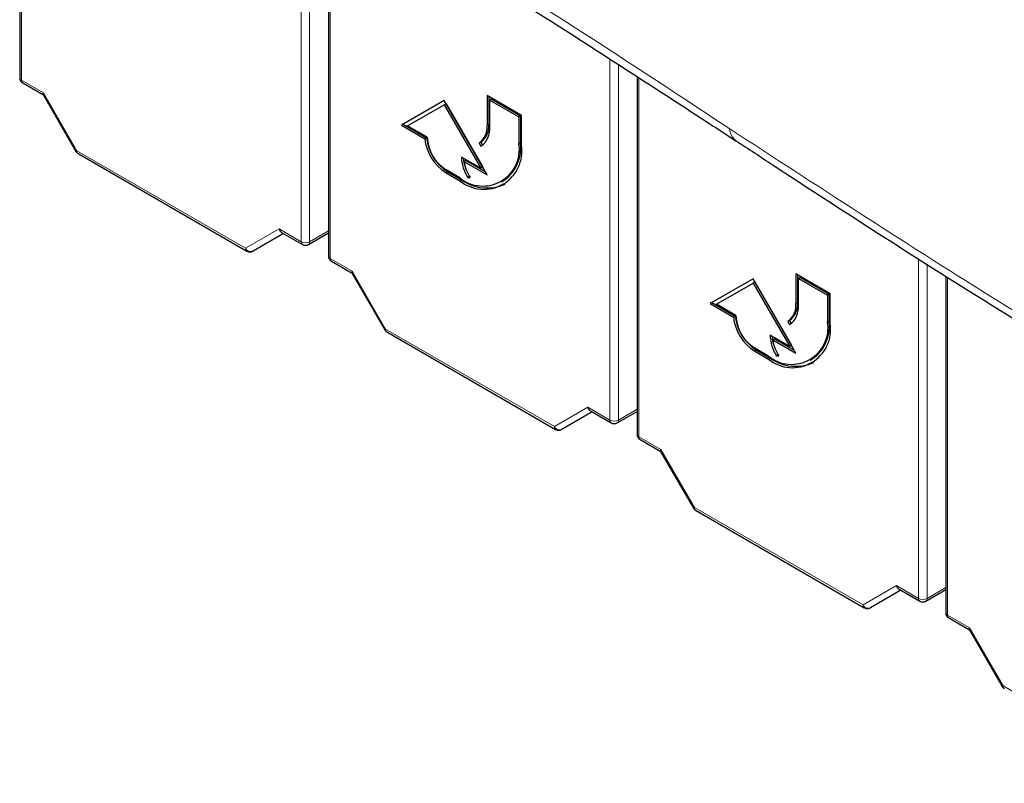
# Paper-space layout 'Blatt2' of a CAD drawing. Header units: millimetres. Extents: x 5 to 418, y 2 to 292.
# Tile 3 of 71: x 106 to 127, y 108 to 124. Entities that reach past the tile are written whole.
import ezdxf

# ---------------------------------------------------------------- set-up
doc = ezdxf.new("R2010")
doc.units = ezdxf.units.MM

psp = doc.layouts.new('Blatt2')

# ---------------------------------------------------------------- linework, layer by layer
at = {"color": 7, "linetype": 'Continuous', "lineweight": 25}
for p, q in [((106.462, 130.011), (106.462, 122.925)), ((112.826, 126.338), (112.826, 119.252)), ((106.525, 122.817), (106.95, 122.572)), ((119.19, 122.942), (119.19, 115.578)), ((106.949, 122.575), (107.623, 121.406)), ((115.216, 122.454), (114.332, 121.943)), ((115.216, 122.454), (114.367, 121.964)), ((116.1, 120.923), (115.216, 122.454)), ((116.807, 122.148), (116.1, 122.556)), ((116.1, 122.556), (116.1, 121.944)), ((116.135, 122.536), (116.135, 121.964)), ((116.188, 122.485), (116.153, 122.464)), ((116.153, 121.913), (116.153, 122.464)), ((116.153, 122.464), (116.754, 122.117)), ((116.188, 122.485), (116.789, 122.138)), ((114.46, 121.931), (115.216, 122.367)), ((115.251, 122.388), (115.216, 122.367)), ((115.216, 122.367), (115.972, 121.058)), ((115.251, 122.388), (116.007, 121.079)), ((116.789, 122.138), (116.754, 122.117)), ((116.754, 122.117), (116.754, 121.566)), ((116.789, 122.138), (116.789, 121.586)), ((116.807, 121.535), (116.807, 122.148)), ((114.367, 121.964), (114.332, 121.943)), ((114.332, 121.943), (114.812, 121.666)), ((114.367, 121.964), (114.848, 121.687)), ((114.862, 121.699), (114.46, 121.931)), ((114.848, 121.687), (114.812, 121.666)), ((115.969, 121.598), (115.934, 121.577)), ((115.969, 121.598), (116.005, 121.535)), ((115.934, 121.577), (115.971, 121.512)), ((107.669, 121.361), (111.147, 119.353)), ((115.972, 121.058), (115.569, 121.29)), ((115.657, 121.219), (115.622, 121.199)), ((115.622, 121.199), (116.1, 120.923)), ((115.657, 121.219), (116.064, 120.984)), ((115.534, 120.862), (115.251, 121.025)), ((115.286, 120.984), (115.569, 120.821)), ((116.007, 121.079), (115.972, 121.058)), ((115.251, 120.964), (115.534, 120.8)), ((115.738, 120.887), (115.703, 120.867)), ((115.703, 120.867), (115.751, 120.867)), ((116.396, 120.776), (116.432, 120.797)), ((111.899, 119.715), (111.274, 119.353)), ((111.863, 119.736), (112.291, 119.488)), ((112.416, 119.488), (112.826, 119.725)), ((112.889, 119.143), (113.314, 118.898)), ((113.312, 118.901), (113.987, 117.733)), ((121.58, 118.78), (120.696, 118.27)), ((121.58, 118.78), (120.731, 118.29)), ((122.464, 117.249), (121.58, 118.78)), ((123.171, 118.474), (122.464, 118.882)), ((122.464, 118.882), (122.464, 118.27)), ((122.499, 118.862), (122.499, 118.29)), ((122.552, 118.811), (122.517, 118.79)), ((122.517, 118.239), (122.517, 118.79)), ((122.517, 118.79), (123.118, 118.443)), ((122.552, 118.811), (123.153, 118.464)), ((125.554, 118.839), (125.554, 111.904)), ((120.824, 118.257), (121.58, 118.693)), ((121.615, 118.714), (121.58, 118.693)), ((121.58, 118.693), (122.336, 117.384)), ((121.615, 118.714), (122.371, 117.405)), ((123.153, 118.464), (123.118, 118.443)), ((123.118, 118.443), (123.118, 117.892)), ((123.153, 118.464), (123.153, 117.913)), ((123.171, 117.862), (123.171, 118.474)), ((120.731, 118.29), (120.696, 118.27)), ((120.696, 118.27), (121.176, 117.992)), ((120.731, 118.29), (121.212, 118.013)), ((121.226, 118.025), (120.824, 118.257)), ((121.212, 118.013), (121.176, 117.992)), ((122.333, 117.924), (122.298, 117.904)), ((122.298, 117.904), (122.335, 117.839)), ((122.333, 117.924), (122.369, 117.861)), ((114.033, 117.687), (117.511, 115.679)), ((122.336, 117.384), (121.933, 117.617)), ((122.021, 117.545), (121.986, 117.525)), ((122.021, 117.545), (122.428, 117.31)), ((121.898, 117.188), (121.615, 117.351)), ((121.986, 117.525), (122.464, 117.249)), ((122.371, 117.405), (122.336, 117.384)), ((121.615, 117.29), (121.898, 117.127)), ((121.65, 117.31), (121.933, 117.147)), ((122.102, 117.213), (122.067, 117.193)), ((122.067, 117.193), (122.115, 117.193)), ((122.76, 117.102), (122.796, 117.123)), ((118.263, 116.041), (117.638, 115.68)), ((118.227, 116.062), (118.655, 115.815)), ((118.78, 115.815), (119.19, 116.051)), ((119.253, 115.469), (119.678, 115.224)), ((119.676, 115.227), (120.351, 114.059)), ((120.397, 114.013), (123.875, 112.005)), ((124.627, 112.367), (124.002, 112.006)), ((124.591, 112.388), (125.019, 112.141)), ((125.144, 112.141), (125.554, 112.378)), ((125.617, 111.796), (126.042, 111.55)), ((126.04, 111.553), (126.715, 110.385))]:
    psp.add_line(p, q, dxfattribs=at)
at = {"color": 7, "linetype": 'Continuous', "lineweight": 18}
for p, q in [((106.499, 129.99), (106.499, 122.874)), ((112.265, 119.546), (112.265, 126.662)), ((112.44, 126.561), (112.44, 119.545)), ((112.863, 126.317), (112.863, 119.201)), ((118.629, 115.872), (118.629, 123.303)), ((118.804, 123.19), (118.804, 115.871)), ((106.499, 122.874), (106.953, 122.612)), ((119.227, 122.918), (119.227, 115.527)), ((106.953, 122.612), (107.643, 121.418)), ((116.135, 121.964), (116.1, 121.944)), ((116.789, 121.586), (116.754, 121.566)), ((107.643, 121.418), (107.623, 121.406)), ((107.643, 121.418), (111.121, 119.41)), ((115.286, 120.984), (115.251, 120.964)), ((115.569, 120.821), (115.534, 120.8)), ((111.121, 119.41), (111.811, 119.808)), ((111.811, 119.808), (112.265, 119.546)), ((112.44, 119.545), (112.826, 119.768)), ((112.863, 119.201), (113.317, 118.938)), ((124.993, 112.198), (124.993, 119.19)), ((125.168, 119.081), (125.168, 112.197)), ((113.317, 118.938), (114.007, 117.744)), ((125.591, 118.817), (125.591, 111.853)), ((122.499, 118.29), (122.464, 118.27)), ((114.007, 117.744), (113.987, 117.733)), ((114.007, 117.744), (117.485, 115.736)), ((123.153, 117.913), (123.118, 117.892)), ((121.65, 117.31), (121.615, 117.29)), ((121.933, 117.147), (121.898, 117.127)), ((117.485, 115.736), (118.175, 116.134)), ((118.175, 116.134), (118.629, 115.872)), ((118.804, 115.871), (119.19, 116.094)), ((119.227, 115.527), (119.681, 115.264)), ((119.681, 115.264), (120.371, 114.07)), ((120.371, 114.07), (120.351, 114.059)), ((120.371, 114.07), (123.849, 112.062)), ((123.849, 112.062), (124.539, 112.46)), ((124.539, 112.46), (124.993, 112.198)), ((125.168, 112.197), (125.554, 112.42)), ((125.591, 111.853), (126.045, 111.591)), ((126.045, 111.591), (126.735, 110.396)), ((126.735, 110.396), (126.715, 110.385)), ((126.735, 110.396), (130.213, 108.388))]:
    psp.add_line(p, q, dxfattribs=at)
at = {"color": 7, "linetype": 'Continuous', "lineweight": 25}
for centre, radius, start, end in [((106.587, 122.925), 0.125, 180, 240.0027), ((115.699, 121.904), 0.402, 305.6979, 5.6204), ((115.734, 121.925), 0.402, 305.6979, 5.6204), ((115.715, 121.87), 0.44, 305.6986, 5.6198), ((115.78, 121.782), 0.974, 186.8336, 237.149), ((115.815, 121.802), 0.974, 186.8336, 237.149), ((115.707, 121.737), 0.845, 182.6056, 237.3947), ((115.949, 121.491), 0.846, 304.8284, 6.4838), ((107.731, 121.469), 0.125, 210, 240.0027), ((116.01, 121.445), 0.753, 230.7964, 9.2141), ((116.031, 121.41), 0.786, 230.7968, 9.214), ((116.403, 121.321), 0.835, 182.1239, 213.0087), ((116.391, 121.337), 0.788, 184.9142, 203.6311), ((116.402, 121.31), 0.787, 188.1324, 214.2794), ((116.097, 121.557), 0.905, 234.3825, 294.3072), ((112.354, 119.597), 0.125, 240.0027, 299.9975), ((111.21, 119.461), 0.125, 240.0027, 300.0054), ((112.951, 119.252), 0.125, 180, 240.0027), ((122.063, 118.23), 0.402, 305.698, 5.6207), ((122.098, 118.251), 0.402, 305.698, 5.6207), ((122.079, 118.196), 0.44, 305.6989, 5.6192), ((122.143, 118.108), 0.974, 186.8336, 237.149), ((122.179, 118.129), 0.974, 186.8336, 237.149), ((122.071, 118.063), 0.845, 182.6056, 237.3947), ((114.095, 117.795), 0.125, 210, 240.0027), ((122.374, 117.772), 0.753, 230.7963, 9.2141), ((122.395, 117.736), 0.786, 230.7967, 9.214), ((122.32, 117.814), 0.839, 304.5587, 6.7535), ((122.767, 117.647), 0.835, 182.1239, 213.0087), ((122.755, 117.663), 0.788, 184.9149, 203.6306), ((122.766, 117.636), 0.787, 188.1327, 214.2791), ((122.461, 117.883), 0.905, 234.3824, 294.3073), ((118.718, 115.923), 0.125, 240.0027, 299.9975), ((117.574, 115.787), 0.125, 240.0027, 300.0054), ((119.315, 115.578), 0.125, 180, 240.0027), ((120.459, 114.121), 0.125, 210, 240.0027), ((125.082, 112.249), 0.125, 240.0027, 299.9975), ((123.938, 112.113), 0.125, 240.0027, 300.0054), ((125.679, 111.904), 0.125, 180, 240.0027), ((126.823, 110.447), 0.125, 210, 240.0027)]:
    psp.add_arc(centre, radius, start, end, dxfattribs=at)
at = {"color": 7, "linetype": 'Continuous', "lineweight": 18}
for centre, radius, start, end in [((106.524, 122.931), 0.0617, 185.0611, 246.2593), ((106.562, 122.868), 0.0628, 174.3142, 234.3759), ((121.407, 121.875), 0.306, 180.7782, 233.9626), ((107.705, 121.412), 0.0628, 174.3142, 234.3759), ((111.226, 119.458), 0.115, 204.67, 294.7727), ((111.184, 119.404), 0.0628, 174.3142, 234.3759), ((112.354, 119.717), 0.193, 242.6566, 296.7661), ((112.328, 119.539), 0.0628, 174.3142, 234.3759), ((112.381, 119.537), 0.0595, 305.5758, 7.7006), ((112.888, 119.257), 0.0617, 185.0582, 246.261), ((112.926, 119.194), 0.0628, 174.3142, 234.3759), ((114.069, 117.738), 0.0628, 174.3142, 234.3759), ((117.59, 115.784), 0.115, 204.6697, 294.773), ((117.548, 115.73), 0.0628, 174.3142, 234.3759), ((118.718, 116.043), 0.193, 242.6566, 296.7661), ((118.692, 115.866), 0.0628, 174.3142, 234.3759), ((118.745, 115.863), 0.0595, 305.5758, 7.7006), ((119.252, 115.583), 0.0617, 185.0596, 246.2596), ((119.289, 115.52), 0.0628, 174.3142, 234.3759), ((120.433, 114.064), 0.0628, 174.3142, 234.3759), ((123.954, 112.11), 0.115, 204.6696, 294.7731), ((123.912, 112.056), 0.0628, 174.3142, 234.3759), ((125.082, 112.369), 0.193, 242.6564, 296.7665), ((125.056, 112.192), 0.0628, 174.3142, 234.3759), ((125.109, 112.189), 0.0595, 305.5773, 7.7006), ((125.616, 111.909), 0.0617, 185.043, 246.2763), ((125.653, 111.847), 0.0628, 174.3142, 234.3759), ((126.797, 110.39), 0.0628, 174.3142, 234.3759)]:
    psp.add_arc(centre, radius, start, end, dxfattribs=at)
at = {"color": 7, "linetype": 'Continuous', "lineweight": 25}
for centre, major_axis, ratio, start_param, end_param in [((107.042, 122.663), (0.0912, 0.0912), 0.317888, 2.441094, 3.056612), ((111.899, 119.859), (0, 0.133), 0.717434, 1.963397, 2.748877), ((113.406, 118.989), (0.0912, 0.0912), 0.317888, 2.441094, 3.056612), ((118.263, 116.185), (0, 0.133), 0.717434, 1.963397, 2.748877), ((119.77, 115.315), (0.0912, 0.0912), 0.317888, 2.441094, 3.056612), ((124.627, 112.511), (0, 0.133), 0.717434, 1.963397, 2.748877), ((126.134, 111.642), (0.0912, 0.0912), 0.317888, 2.441094, 3.056612)]:
    psp.add_ellipse(centre, major_axis=major_axis, ratio=ratio, start_param=start_param, end_param=end_param, dxfattribs=at)
at = {"color": 7, "linetype": 'Continuous', "lineweight": 18}
for points, knots in [([(122.707, 128.437), (122.928, 128.294), (124.037, 127.58), (126.957, 125.738), (131.57, 122.962), (137.26, 119.73), (141.195, 117.662), (143.152, 116.634)], [0, 0, 0, 0, 0.034566, 0.172836, 0.44955, 0.726264, 1, 1, 1, 1]), ([(143.571, 115.422), (141.75, 116.367), (138.107, 118.256), (132.907, 121.17), (127.76, 124.203), (124.465, 126.301), (122.747, 127.394)], [0, 0, 0, 0, 0.249914, 0.500043, 0.739376, 1, 1, 1, 1]), ([(116.274, 124.988), (116.636, 124.761), (118.274, 123.737), (119.863, 122.688), (121.101, 121.871)], [0, 0, 0, 0, 0.2212384, 1, 1, 1, 1]), ([(121.101, 121.871), (122.877, 120.715), (126.432, 118.403), (131.637, 115.283), (137.221, 112.093), (141.045, 110.079), (143.284, 108.899)], [0, 0, 0, 0, 0.254363, 0.508991, 0.712442, 1, 1, 1, 1])]:
    psp.add_open_spline(points, degree=3, knots=knots, dxfattribs=at)
at = {"color": 7, "linetype": 'Continuous', "lineweight": 25}
for points, knots in [([(122.811, 128.237), (122.858, 128.206), (123.871, 127.541), (125.906, 126.265), (128.917, 124.415), (131.987, 122.599), (135.105, 120.814), (138.279, 119.061), (140.996, 117.602), (142.677, 116.738), (143.262, 116.437)], [0, 0, 0, 0, 0.007316, 0.159791, 0.31208, 0.464128, 0.615833, 0.767297, 0.919011, 1, 1, 1, 1]), ([(116.111, 124.912), (116.366, 124.752), (117.812, 123.845), (119.506, 122.746), (120.949, 121.805), (121.224, 121.626)], [0, 0, 0, 0, 0.147551, 0.837052, 1, 1, 1, 1]), ([(121.227, 121.627), (121.481, 121.461), (122.648, 120.696), (124.742, 119.335), (127.626, 117.536), (130.627, 115.722), (133.755, 113.898), (136.937, 112.107), (140.151, 110.355), (142.332, 109.219), (143.412, 108.655)], [0, 0, 0, 0, 0.036629, 0.168066, 0.299297, 0.439998, 0.58067, 0.721289, 0.861869, 1, 1, 1, 1])]:
    psp.add_open_spline(points, degree=3, knots=knots, dxfattribs=at)

doc.saveas('drawing.dxf')
